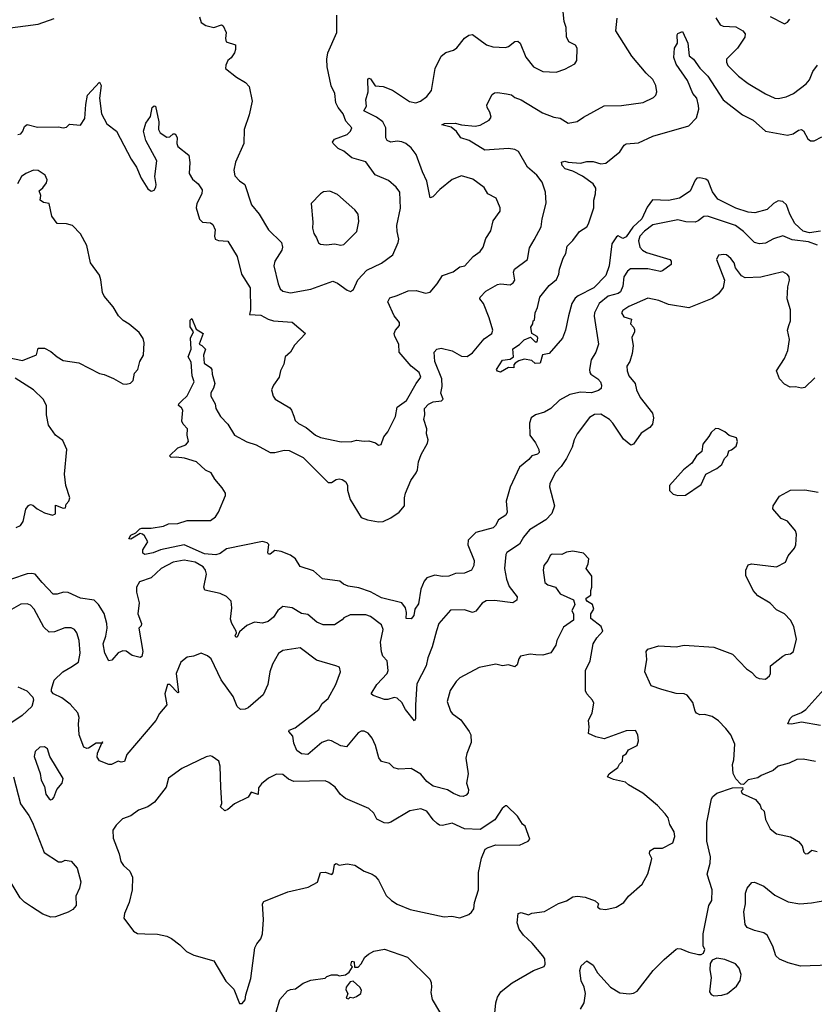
# Model space of a CAD drawing. Extents: x 2293878 to 2522763, y 823964 to 1006972.
# Tile 182 of 256: x 2359807 to 2364876, y 945625 to 951906. Entities that reach past the tile are written whole.
import ezdxf

# ---------------------------------------------------------------- set-up
doc = ezdxf.new("R2010")
doc.units = 0

msp = doc.modelspace()

# ---------------------------------------------------------------- linework, layer by layer
at = {"layer": '0CON20XD'}
for points in [[(2359715, 951848.8), (2359925, 951876.2), (2360025.9, 951914.1)], [(2359795, 951173.3), (2359813, 951177), (2359826.1, 951193.9), (2359837.5, 951225), (2359855, 951236.2), (2359920.3, 951220.3), (2360055, 951222.5), (2360085, 951216.2), (2360105, 951221.2), (2360125, 951238.8), (2360195, 951234), (2360222.9, 951275), (2360228.5, 951365), (2360239.4, 951425), (2360315, 951507.5), (2360326, 951485), (2360315.8, 951405), (2360328, 951305), (2360362.1, 951242.1), (2360423.8, 951195), (2360518.6, 951015), (2360551.4, 950965), (2360581.9, 950895), (2360625, 950826), (2360645, 950812), (2360655, 950813.3), (2360665, 950817.5), (2360675, 950837.5), (2360677.5, 950855), (2360667.8, 950905), (2360681.1, 951005), (2360611.5, 951135), (2360595.6, 951195), (2360610.5, 951245), (2360641.2, 951288.8), (2360650.8, 951345), (2360665, 951356.2), (2360673.3, 951353.3), (2360694.3, 951255), (2360692.5, 951205), (2360702, 951185), (2360745, 951156.2), (2360765, 951158.8), (2360785, 951176.7), (2360798.3, 951178.3), (2360811.2, 951155), (2360810, 951115), (2360816.2, 951096.2), (2360885, 951042.5), (2360891.1, 950995), (2360888, 950925), (2360908.1, 950888.1), (2360945, 950859.2), (2360971.1, 950821.1), (2360967.8, 950795), (2360936.8, 950733.2), (2360932.2, 950705), (2360953.3, 950633.3), (2360973.8, 950613.8), (2361025, 950609.4), (2361039.8, 950599.8), (2361054.3, 950565), (2361048.8, 950525), (2361053.8, 950505), (2361075, 950496.2), (2361135, 950493.8), (2361193.1, 950395), (2361222.3, 950282.3), (2361277.1, 950195), (2361279.2, 950055), (2361272.5, 950025), (2361345, 950020.6), (2361391.2, 949995), (2361425, 949984.5), (2361545.7, 949975.7), (2361630, 949905), (2361560.9, 949829.1), (2361535.4, 949784.6), (2361500, 949755), (2361492.3, 949707.7), (2361471.4, 949665), (2361462.9, 949625), (2361425.6, 949574.4), (2361414, 949545), (2361424.2, 949505), (2361435.7, 949485), (2361529.2, 949429.2), (2361541.5, 949415), (2361555, 949377.5), (2361565, 949350), (2361585, 949330.6), (2361633.8, 949303.8), (2361694, 949255), (2361725, 949240.6), (2361857.7, 949212.3), (2361925.9, 949214.1), (2361955, 949223.3), (2362005, 949216.7), (2362035, 949220), (2362077, 949207), (2362095, 949192.5), (2362113, 949197), (2362130, 949245), (2362155, 949277.5), (2362204.4, 949375), (2362215.4, 949434.6), (2362274, 949476), (2362335.9, 949584.1), (2362366.7, 949625), (2362355, 949655.6), (2362304.2, 949695), (2362226.7, 949785), (2362226.4, 949835), (2362200.4, 949885), (2362196.7, 949905), (2362205, 949926.2), (2362230, 949955), (2362228.8, 949975), (2362195, 950016.7), (2362155.8, 950105), (2362168.1, 950131.9), (2362215, 950145.5), (2362285, 950175.6), (2362335, 950177.8), (2362395, 950161.1), (2362425, 950167.5), (2362469.6, 950220.4), (2362505, 950274.4), (2362572.2, 950297.8), (2362615, 950330), (2362646, 950335), (2362700, 950395), (2362743.6, 950426.4), (2362764.3, 950455), (2362779.7, 950510.3), (2362811.7, 950558.3), (2362828.3, 950621.7), (2362872, 950685), (2362872.5, 950705), (2362846.5, 950766.5), (2362794, 950795), (2362769.2, 950835), (2362698, 950888), (2362625, 950910), (2362565, 950886.9), (2362486.6, 950823.4), (2362442, 950775), (2362425, 950768.8), (2362403.6, 950875), (2362377.5, 950935), (2362337.1, 951045), (2362305, 951088.1), (2362270, 951115), (2362245, 951125.6), (2362215, 951130.5), (2362175, 951124.3), (2362151.2, 951135), (2362141.8, 951151.8), (2362142.5, 951215), (2362124.1, 951254.1), (2362083.1, 951285), (2362002.5, 951325), (2362018.9, 951355), (2362014.5, 951395), (2362030.6, 951445), (2362027.5, 951525), (2362035, 951532.5), (2362045, 951527.5), (2362075, 951483.8), (2362125, 951478.8), (2362185, 951455.7), (2362293.4, 951383.4), (2362333.6, 951376.4), (2362363.8, 951385), (2362404.2, 951415), (2362434.3, 951455), (2362458, 951595), (2362496.4, 951673.6), (2362525, 951697.1), (2362575, 951712.2), (2362595, 951725.6), (2362645, 951787.1), (2362672.2, 951807.8), (2362695, 951810.8), (2362785, 951744.4), (2362825, 951731.9), (2362905, 951727.8), (2362925, 951735.6), (2362965, 951766), (2362985, 951768.8), (2362998.6, 951755), (2363035, 951667.1), (2363084.4, 951605), (2363145, 951574.4), (2363228.5, 951571.5), (2363285, 951590.6), (2363348.8, 951625), (2363361.2, 951645), (2363363.8, 951725), (2363352.3, 951742.3), (2363310, 951765), (2363295.7, 951795.7), (2363293.1, 951855), (2363280.4, 951895), (2363274.4, 951955)], [(2361970.6, 948280.6), (2361902.6, 948292.6), (2361873.3, 948305), (2361850, 948325), (2361738.3, 948338.3), (2361680.7, 948390.7), (2361595, 948416.7), (2361565.6, 948465.6), (2361535, 948490), (2361475, 948512.5), (2361435, 948519.2), (2361405, 948496.2), (2361395, 948496.7), (2361388.8, 948505), (2361397.1, 948557.1), (2361385, 948568), (2361356.6, 948576.6), (2361125, 948529.4), (2361085, 948500), (2361057.7, 948492.3), (2360985, 948499.2), (2360855, 948555.4), (2360706, 948524), (2360658, 948505), (2360604.5, 948494.5), (2360591.9, 948501.9), (2360592.5, 948525), (2360623.3, 948575), (2360603.6, 948613.6), (2360590, 948625), (2360575, 948627.5), (2360515, 948592.5), (2360503.6, 948593.6), (2360515, 948616.7), (2360548.3, 948631.7), (2360572.7, 948657.3), (2360585, 948661.2), (2360645, 948663.3), (2360725, 948676), (2360755, 948689.2), (2360815, 948692.5), (2360875, 948711.4), (2361025, 948710.8), (2361055, 948733.8), (2361075, 948763.3), (2361119.7, 948870.3), (2361120, 948885), (2361099.4, 948919.4), (2361051.4, 948975), (2361027.5, 949015), (2360992, 949032), (2360935.6, 949085.6), (2360857.8, 949107.8), (2360805, 949116), (2360773.9, 949113.9), (2360763.3, 949123.3), (2360816.2, 949175), (2360865.6, 949194.4), (2360883.3, 949215), (2360874.2, 949255), (2360878, 949295), (2360849.2, 949325), (2360841.9, 949345), (2360846.9, 949415), (2360839.5, 949429.5), (2360819.1, 949445), (2360821.1, 949455), (2360838, 949472), (2360875, 949506), (2360918.8, 949595), (2360906.2, 949635), (2360901.2, 949721.2), (2360880.6, 949755), (2360900, 949805), (2360895.8, 949875), (2360916.2, 949915), (2360894.3, 949945.7), (2360895, 949990), (2360905, 950000), (2360932.7, 949932.7), (2360977.5, 949905), (2360952.5, 949835), (2360968.3, 949828.3), (2360992.5, 949805), (2360980, 949765), (2360984.3, 949714.3), (2361025, 949687.5), (2361033.3, 949675), (2361033.9, 949643.9), (2361051.2, 949585), (2361043.3, 949555), (2361026.7, 949525), (2361026.2, 949505), (2361054, 949455), (2361058.8, 949425), (2361088, 949375), (2361133.8, 949325), (2361176.1, 949256.1), (2361255, 949212), (2361315, 949193.8), (2361405.5, 949145.5), (2361435, 949144.4), (2361495, 949160), (2361525, 949157.8), (2361615, 949112.9), (2361774.5, 948954.5), (2361795, 948954.2), (2361825, 948973.3), (2361845, 948976), (2361865, 948972), (2361887, 948957), (2361897.5, 948935), (2361898.5, 948905), (2361914.5, 948845), (2361985, 948731.1), (2362025, 948715.4), (2362096.6, 948703.4), (2362125, 948704.4), (2362175, 948728.9), (2362228.6, 948765), (2362260.9, 948805), (2362261.5, 948855), (2362268.4, 948885), (2362302.8, 948967.2), (2362337.1, 949015), (2362345.6, 949035), (2362350, 949085), (2362367.2, 949132.8), (2362409.2, 949205), (2362412, 949225), (2362403, 949263), (2362403.1, 949295), (2362384.3, 949355), (2362391.4, 949385), (2362389.4, 949425), (2362415, 949452.9), (2362445, 949468.1), (2362497.5, 949475), (2362509.2, 949485), (2362494.4, 949524.4), (2362501.1, 949565), (2362500.3, 949615), (2362454.5, 949725), (2362450, 949785), (2362467.5, 949805), (2362495, 949810), (2362565, 949792.7), (2362625, 949759.4), (2362662.4, 949757.6), (2362695, 949780.8), (2362769, 949871), (2362818.5, 949905), (2362825.5, 949925), (2362802.7, 950005), (2362765.6, 950095.6), (2362742.5, 950125), (2362743.3, 950135), (2362780, 950175), (2362855, 950217.5), (2362875, 950220.8), (2362935, 950213.8), (2362955, 950227.5), (2362966.2, 950245), (2362958, 950295), (2362962.5, 950315), (2363045.8, 950375), (2363059.7, 950450.3), (2363089.4, 950500.6), (2363132.5, 950585), (2363138.9, 950635), (2363165.8, 950735), (2363161.9, 950805), (2363138.9, 950868.9), (2363105.7, 950915), (2363046.5, 950965), (2362988.6, 951065), (2362965, 951078.2), (2362925, 951083.1), (2362775, 951072.9), (2362675, 951135.5), (2362621.9, 951151.9), (2362593.2, 951193.2), (2362560, 951220), (2362500, 951235), (2362517, 951243), (2362584.5, 951245.5), (2362624.6, 951234.6), (2362712.7, 951227.3), (2362745, 951233.1), (2362801.2, 951265), (2362813.8, 951285), (2362805.8, 951315), (2362788, 951345), (2362786.4, 951363.6), (2362821.2, 951428.8), (2362835, 951438.8), (2362855, 951440.8), (2362912.3, 951432.3), (2362945, 951426.2), (2362965, 951409.2), (2363005, 951394.4), (2363142.6, 951312.6), (2363215, 951283.5), (2363255, 951277.5), (2363305, 951245.8), (2363363.9, 951256.1), (2363402.5, 951285), (2363535, 951355.6), (2363645, 951357.5), (2363785, 951376.7), (2363850.6, 951409.4), (2363866, 951425), (2363870.8, 951445), (2363864.3, 951485), (2363845.7, 951525), (2363804, 951564), (2363712.7, 951672.7), (2363609.2, 951835), (2363618.8, 951915)], [(2360954, 951925), (2360965, 951887.5), (2360995, 951868.8), (2361045, 951856.7), (2361095, 951872.5), (2361105, 951867.5), (2361123.8, 951825), (2361118.8, 951785), (2361123.3, 951765), (2361182.5, 951745), (2361183.3, 951715), (2361176.7, 951695), (2361155, 951662.5), (2361134.3, 951645.7), (2361120.8, 951615), (2361120, 951595), (2361189.5, 951539.5), (2361247.5, 951505), (2361270.5, 951480.5), (2361290, 951385), (2361270.7, 951299.3), (2361239.4, 951205), (2361235.6, 951115), (2361183.3, 950996.7), (2361172.5, 950945), (2361178.8, 950908.8), (2361208.3, 950878.3), (2361242.5, 950855), (2361286, 950725), (2361335.4, 950665.4), (2361394.4, 950565), (2361477.8, 950485), (2361483.3, 950455), (2361480, 950435), (2361433.6, 950365), (2361427.5, 950335), (2361455, 950220), (2361469.3, 950189.3), (2361484.5, 950174.5), (2361535, 950163.9), (2361665, 950186.2), (2361805, 950237.5), (2361835, 950224.2), (2361895, 950180), (2361918.1, 950171.9), (2361935.5, 950184.5), (2361963.2, 950246.8), (2362021.1, 950308.9), (2362115, 950353.1), (2362186.7, 950405), (2362222, 950485), (2362225.8, 950505), (2362214.3, 950554.3), (2362213.4, 950593.4), (2362236.3, 950703.7), (2362232.9, 950805), (2362207.9, 950837.9), (2362159.8, 950879.8), (2362075, 950916.9), (2362015, 950999.4), (2361925, 951025.4), (2361875, 951066.7), (2361838, 951085), (2361806.7, 951115), (2361803.3, 951125), (2361815, 951143.3), (2361895, 951173.8), (2361918, 951195), (2361926, 951215), (2361888.3, 951258.3), (2361870, 951305), (2361837.5, 951345), (2361822.9, 951375), (2361817.8, 951435), (2361793.7, 951483.7), (2361767.9, 951605), (2361765.5, 951654.5), (2361773.5, 951695), (2361829.6, 951825), (2361829.6, 951935)], [(2364247, 951917), (2364275, 951872.5), (2364294.1, 951864.1), (2364375, 951860.6), (2364419.2, 951835), (2364435.7, 951815), (2364432.9, 951795), (2364385, 951724), (2364315.8, 951655), (2364315.7, 951635), (2364325, 951614), (2364392.5, 951545), (2364455, 951499.4), (2364565, 951433.5), (2364624.1, 951405.9), (2364645, 951402.5), (2364696.6, 951413.4), (2364742.5, 951435), (2364825, 951495.7), (2364845, 951522.5), (2364867.5, 951575), (2364897.1, 951615)], [(2364595, 951925.7), (2364685, 951880), (2364705, 951890), (2364720.5, 951909.5)], [(2364915, 950557.8), (2364845, 950546.4), (2364805, 950557.4), (2364752.4, 950605), (2364719, 950665), (2364698.9, 950725), (2364675, 950746.4), (2364645, 950750.5), (2364615, 950732.9), (2364575, 950694.4), (2364495.8, 950674.2), (2364455, 950678.4), (2364375, 950702.6), (2364260.6, 950760.6), (2364226.8, 950806.8), (2364198.6, 950878.6), (2364185, 950889), (2364145, 950898), (2364126.2, 950893.8), (2364115, 950882.2), (2364085, 950811.5), (2364015, 950767.3), (2363945, 950752.7), (2363844, 950756), (2363809.1, 950710.9), (2363775.3, 950635), (2363718.3, 950581.7), (2363675, 950521.4), (2363655, 950510), (2363625, 950527.5), (2363615, 950520), (2363584, 950475), (2363567.5, 950335), (2363546.4, 950275), (2363469.5, 950195), (2363368.8, 950145), (2363351.1, 950128.9), (2363328.6, 950095), (2363306.8, 950016.8), (2363288.8, 949925), (2363270, 949875), (2363185, 949776.7), (2363141.7, 949768.3), (2363127.5, 949715), (2363095, 949712.5), (2363075, 949732.5), (2363025, 949740), (2362990.5, 949729.5), (2362967.5, 949715), (2362960, 949705), (2362960, 949685), (2362925, 949686.2), (2362875, 949656.7), (2362854, 949664), (2362847.5, 949675), (2362886.4, 949733.6), (2362935, 949740), (2362957.5, 949755), (2362953, 949807), (2362995.5, 949834.5), (2363025, 949864), (2363065, 949880), (2363095, 949850), (2363108.3, 949851.7), (2363112.5, 949875), (2363107.5, 949885), (2363073.3, 949903.3), (2363067.5, 949945), (2363080, 949965), (2363082.5, 949985), (2363090, 949990), (2363094.3, 950035), (2363109.7, 950070.3), (2363124.4, 950135), (2363185, 950210.8), (2363232.1, 950247.9), (2363247, 950283), (2363250.8, 950315), (2363273.1, 950385), (2363290, 950415), (2363298.3, 950461.7), (2363335, 950496.2), (2363378, 950555), (2363424.6, 950585.4), (2363435.9, 950604.1), (2363469.1, 950705), (2363469.2, 950755), (2363480.8, 950795), (2363481.7, 950831.7), (2363465, 950859.6), (2363398.1, 950908.1), (2363335, 950940), (2363287.5, 950955), (2363267.5, 950975), (2363264.1, 950995.9), (2363285, 951003.3), (2363305, 950996), (2363385, 950990), (2363425, 951001.2), (2363465, 951000.8), (2363515, 950985.8), (2363545, 950991.4), (2363635, 951061.9), (2363662.9, 951105), (2363675, 951114.3), (2363755, 951119.5), (2363846.2, 951163.8), (2364075, 951228), (2364125, 951279.2), (2364140, 951335), (2364138.1, 951358.1), (2364127.5, 951405), (2364100.7, 951435), (2364067.9, 951517.9), (2363995, 951621.9), (2363979.5, 951665), (2363984.6, 951725), (2364002.5, 951755), (2364001.7, 951808.3), (2364005, 951817.5), (2364035, 951830), (2364069.4, 951755), (2364076.7, 951675), (2364105, 951654), (2364145, 951596.7), (2364196.4, 951546.4), (2364293.7, 951393.7), (2364418.3, 951298.3), (2364486, 951265), (2364565, 951195.7), (2364705, 951169.4), (2364741.7, 951178.3), (2364775, 951201.9), (2364795, 951206.2), (2364806.6, 951196.6), (2364834.4, 951145), (2364852.5, 951132.5), (2364875, 951133.3), (2364925, 951158.5)], [(2359722.2, 949752.2), (2359825, 949730.8), (2359913, 949767), (2359925, 949810), (2359965, 949810), (2360005, 949790), (2360045, 949755.7), (2360085, 949731.4), (2360185, 949716.2), (2360315, 949648), (2360345, 949642), (2360405, 949616.2), (2360465, 949582.5), (2360485, 949580), (2360513.6, 949586.4), (2360530, 949605), (2360538.3, 949651.7), (2360560, 949675), (2360574, 949725), (2360596, 949765), (2360600.8, 949845), (2360595, 949872.5), (2360569.8, 949909.8), (2360505, 949964.5), (2360467.2, 949987.2), (2360437.6, 950017.6), (2360402.7, 950075), (2360345, 950141.9), (2360334.6, 950165), (2360325.4, 950245.4), (2360315, 950277.1), (2360257.8, 950355), (2360235.6, 950465), (2360195, 950539.2), (2360142.6, 950592.6), (2360105, 950604.4), (2360045, 950606.7), (2360012.4, 950652.4), (2359995, 950733.8), (2359959.5, 950739.5), (2359937.5, 950755), (2359942.5, 950785), (2359930, 950815), (2359955, 950832.5), (2359977.5, 950865), (2359982.5, 950885), (2359970, 950915), (2359925, 950944.4), (2359895, 950946.4), (2359845, 950924.6), (2359818.6, 950905), (2359792.2, 950857.8)], [(2361855, 950468), (2361875, 950471.2), (2361957.5, 950555), (2361971.2, 950618.8), (2361965.7, 950665), (2361945, 950692), (2361835, 950791.2), (2361785, 950811.2), (2361745, 950806.7), (2361726.7, 950795), (2361667, 950733), (2361677.1, 950615), (2361674.4, 950575), (2361682.4, 950542.4), (2361701.2, 950515), (2361713.1, 950483.1), (2361725, 950474), (2361765, 950468.6), (2361815, 950475.6), (2361855, 950468)], [(2364896.5, 950466.5), (2364837.9, 950487.9), (2364735, 950501.8), (2364675, 950527.8), (2364615, 950508.9), (2364565, 950481.1), (2364526.7, 950476.7), (2364493.6, 950483.6), (2364423.6, 950553.6), (2364372.2, 950592.2), (2364195, 950651.5), (2364170.2, 950649.8), (2364135, 950622.2), (2364115, 950614.5), (2364056.4, 950616.4), (2364005, 950630), (2363845, 950597.7), (2363792.3, 950557.7), (2363763.3, 950525), (2363753.6, 950495), (2363763.5, 950455), (2363780.9, 950435), (2363805, 950421.2), (2363953.3, 950375), (2363963.8, 950365), (2363963.8, 950345), (2363907.1, 950302.9), (2363895, 950300), (2363815, 950315.9), (2363703.3, 950316.7), (2363685, 950301.8), (2363661.2, 950265), (2363653.5, 950205), (2363640.4, 950169.6), (2363625, 950159.1), (2363561.7, 950141.7), (2363504.3, 950095.7), (2363473.2, 950035), (2363471.8, 950015), (2363500, 949835), (2363482.7, 949785), (2363453.1, 949735), (2363441.8, 949675), (2363443.1, 949655), (2363450.8, 949645), (2363495, 949614.2), (2363512, 949595), (2363518, 949575), (2363515.8, 949554.2), (2363498.8, 949541.2), (2363455, 949526.5), (2363385, 949530), (2363315.9, 949514.1), (2363250.9, 949479.1), (2363194.6, 949425.4), (2363155, 949402.2), (2363097.5, 949385), (2363070, 949365), (2363058.3, 949331.7), (2363060.8, 949255), (2363097.5, 949207.5), (2363119.4, 949165), (2363121.2, 949145), (2363110, 949135), (2363075, 949124), (2363055, 949099.4), (2362995, 949052.2), (2362936.2, 948923.8), (2362909.4, 948835), (2362915.7, 948765), (2362907.5, 948745), (2362861.2, 948715), (2362841.7, 948678.3), (2362827.5, 948665), (2362716.2, 948635), (2362667.5, 948585), (2362665.6, 948555), (2362707.1, 948455), (2362704.4, 948425), (2362690, 948395), (2362645.4, 948374.6), (2362586.8, 948373.2), (2362543.8, 948356.2), (2362505, 948353.8), (2362455, 948361.8), (2362404.4, 948345), (2362386.4, 948325), (2362365, 948274), (2362350.7, 948179.3), (2362328.2, 948145), (2362320.4, 948105), (2362305, 948084.5), (2362273.3, 948085), (2362274.2, 948125), (2362267.5, 948155), (2362244.2, 948185), (2362115, 948217.4), (2362045, 948255.9), (2361970.6, 948280.6)], [(2364878.5, 949621.5), (2364815, 949560.6), (2364795, 949555.5), (2364755, 949564.5), (2364722.4, 949562.4), (2364685, 949580.5), (2364653.8, 949615), (2364634.4, 949665), (2364685, 949743.8), (2364706.7, 949795), (2364718.6, 949865), (2364705.7, 949925), (2364714.4, 949955.6), (2364724.3, 949985), (2364724.4, 950055), (2364703.5, 950125), (2364707.4, 950202.6), (2364718.5, 950245), (2364715.6, 950265), (2364705, 950280), (2364675, 950298), (2364535, 950264.2), (2364435, 950260), (2364412.4, 950272.4), (2364373.2, 950323.2), (2364364, 950355), (2364343.2, 950383.2), (2364316.7, 950405), (2364298.3, 950408.3), (2364265, 950403.8), (2364252.5, 950375), (2364303.1, 950245), (2364293.5, 950196.5), (2364265, 950157.1), (2364225, 950126.9), (2364075, 950068), (2363945, 950090), (2363885, 950114.5), (2363815, 950128.9), (2363693.6, 950076.4), (2363655, 950050), (2363645.7, 950035), (2363661.3, 950011.3), (2363710, 949995), (2363703.3, 949965), (2363723.3, 949945), (2363728.8, 949928.8), (2363728.8, 949915), (2363710.9, 949879.1), (2363719.5, 949825), (2363713.4, 949776.6), (2363699.2, 949725), (2363680.8, 949695), (2363681.5, 949665), (2363693.1, 949635), (2363732.2, 949585), (2363741.4, 949545), (2363765, 949496.7), (2363843.3, 949395), (2363850, 949365), (2363844.2, 949325), (2363827.5, 949305), (2363771.7, 949268.3), (2363722, 949198), (2363705, 949192), (2363659.5, 949229.5), (2363591.4, 949331.4), (2363569.2, 949355), (2363515, 949390), (2363473, 949387), (2363442, 949368), (2363363.1, 949265), (2363343.1, 949225), (2363332, 949178), (2363295, 949106.9), (2363261.8, 949055), (2363223.1, 949015), (2363188, 948945), (2363186, 948925), (2363219.5, 948805), (2363202.5, 948755), (2363164.2, 948715.8), (2363058.8, 948651.2), (2363020.5, 948605), (2362995, 948560.8), (2362915, 948506.7), (2362908, 948495), (2362900.6, 948405), (2362913, 948337), (2362930.2, 948290.2), (2362980.6, 948225), (2362978, 948202), (2362953.4, 948186.6), (2362835, 948200), (2362782.1, 948197.9), (2362756.2, 948183.8), (2362716.3, 948133.7), (2362695, 948124.5), (2362645, 948141.9), (2362555, 948138.8), (2362481.2, 948055), (2362465, 948007.5), (2362438.5, 947905), (2362409.5, 947835), (2362399.2, 947785), (2362340.4, 947669.6), (2362330.9, 947535), (2362331.2, 947445), (2362325, 947433.3), (2362268.5, 947505), (2362245, 947550.8), (2362215, 947578.6), (2362195, 947582.9), (2362155, 947570), (2362135, 947570), (2362062.5, 947595), (2362050, 947605), (2362085.7, 947665), (2362150, 947735), (2362157.9, 947755), (2362150.6, 947815), (2362124.3, 947845), (2362114.3, 947874.3), (2362108.9, 947935), (2362124.5, 948015), (2362115.3, 948045.3), (2362045, 948098.9), (2362015, 948110.4), (2361915, 948110), (2361875, 948090.8)], [(2359785, 948666.7), (2359811.1, 948678.9), (2359828.2, 948705), (2359846.6, 948783.4), (2359863.4, 948806.6), (2359875, 948812.5), (2359889.5, 948809.5), (2359918.8, 948785), (2359965, 948760.6), (2360015, 948745.6), (2360035.5, 948754.5), (2360035, 948809.2), (2360085, 948788.8), (2360098, 948792), (2360103.8, 948815), (2360120, 948835), (2360126.7, 948855), (2360102, 948935), (2360092.7, 949007.3), (2360107.5, 949165), (2360081.7, 949221.7), (2360035, 949255.8), (2359989.7, 949319.7), (2359976.9, 949385), (2359977.1, 949445), (2359956.9, 949485), (2359895, 949544.4), (2359778.3, 949618.3)], [(2364005, 948870), (2364055, 948872.5), (2364155, 948940), (2364185, 949007.5), (2364255, 949042.5), (2364285, 949067.5), (2364303.9, 949106.1), (2364322.5, 949125), (2364330, 949155), (2364348.3, 949161.7), (2364377.5, 949185), (2364386.7, 949215), (2364379.3, 949239.3), (2364333, 949253), (2364306.1, 949276.1), (2364266.4, 949296.4), (2364245, 949297.5), (2364217, 949273), (2364203.6, 949246.4), (2364165, 949197.5), (2364158.8, 949151.2), (2364125, 949123.3), (2364095, 949077.5), (2364042.5, 949035), (2363952.5, 948935), (2363953, 948903), (2363975, 948880), (2364005, 948870)], [(2364883, 947173), (2364805, 947188.8), (2364765, 947187.5), (2364715, 947163.8), (2364646.4, 947143.6), (2364613.6, 947116.4), (2364536.4, 947083.6), (2364515, 947068.8), (2364455, 947056), (2364425, 947027.5), (2364408.3, 947028.3), (2364375, 947062.5), (2364357.7, 947097.7), (2364353.8, 947155), (2364362, 947185), (2364368.9, 947285), (2364343.3, 947345), (2364311.9, 947385), (2364264, 947434), (2364225, 947461.5), (2364175, 947474.4), (2364145, 947470.8), (2364125, 947481.2), (2364115.7, 947495.7), (2364101.2, 947551.2), (2364065, 947597.5), (2364045, 947605.6), (2363995, 947606.9), (2363903.3, 947633.3), (2363835, 947656.2), (2363795.8, 947745), (2363806.7, 947825), (2363804.1, 947875.9), (2363815, 947890), (2363885, 947912), (2363995, 947904.3), (2364045, 947915.6), (2364235, 947902.9), (2364355, 947859.2), (2364443.8, 947765), (2364475, 947743.3), (2364505, 947711.2), (2364525, 947703.3), (2364565, 947700), (2364590, 947720), (2364596.7, 947735), (2364597.5, 947785), (2364675, 947846), (2364695, 947856), (2364725, 947860), (2364742.5, 947875), (2364763.3, 947955), (2364745.8, 948035), (2364725, 948076.2), (2364685.6, 948115.6), (2364635, 948140.8), (2364595, 948184.2), (2364515, 948230.8), (2364485.7, 948265), (2364439.3, 948359.3), (2364440, 948395), (2364455, 948429.2), (2364475, 948435.6), (2364635.4, 948414.6), (2364692, 948445), (2364709.2, 948485), (2364749.2, 948535), (2364757.5, 948555), (2364763.1, 948625), (2364756, 948646), (2364705, 948706.2), (2364665, 948723.8), (2364611.1, 948785), (2364613.5, 948805), (2364655, 948866.7), (2364725, 948905.4), (2364815, 948906.4), (2364901.1, 948891.1)], [(2362834.5, 945525), (2362843.5, 945635), (2362855, 945670), (2362875.7, 945704.3), (2362888.8, 945715), (2362948.5, 945761.5), (2363085, 945841.2), (2363153.6, 945866.4), (2363160, 945880), (2363156.7, 945915), (2363145, 945933.3), (2363077.1, 946015), (2363021.1, 946065), (2362992.2, 946105), (2362980, 946145), (2362987.5, 946205), (2363005, 946210), (2363053.3, 946196.7), (2363073.9, 946206.1), (2363155, 946216.9), (2363245, 946268.6), (2363295, 946285.8), (2363335, 946310), (2363365, 946315.7), (2363415, 946308.6), (2363477.5, 946285), (2363500, 946265), (2363492.5, 946245), (2363510, 946235), (2363545, 946228.8), (2363612.5, 946245), (2363660, 946275), (2363690, 946315), (2363778.1, 946391.9), (2363813.2, 946456.8), (2363834.2, 946535), (2363838.6, 946555), (2363824.2, 946585), (2363826, 946605), (2363855, 946620.8), (2363908.3, 946621.7), (2363973.3, 946655), (2363986.7, 946695), (2363981.2, 946725), (2363955, 946772.5), (2363944, 946815), (2363925, 946840), (2363875, 946893.3), (2363781.7, 946971.7), (2363690, 947025), (2363671.7, 947041.7), (2363595, 947058.8), (2363557.5, 947075), (2363566.7, 947095), (2363622.5, 947135), (2363633.6, 947156.4), (2363652.5, 947175), (2363655, 947210), (2363676.4, 947223.6), (2363690.7, 947249.3), (2363745, 947276.7), (2363754.2, 947305), (2363750, 947345), (2363735, 947372.5), (2363675, 947370), (2363535, 947318), (2363481.7, 947331.7), (2363435, 947352.5), (2363440, 947395), (2363436, 947435), (2363458.6, 947485), (2363468.6, 947545), (2363462, 947565), (2363425.7, 947605.7), (2363416, 947625), (2363416.9, 947696.9), (2363415.8, 947754.2), (2363445.7, 947815), (2363466, 947925), (2363487.7, 947962.3), (2363527.5, 948005), (2363515.9, 948035.9), (2363450, 948085), (2363450, 948115), (2363470, 948145), (2363460, 948175), (2363430, 948195), (2363420, 948205), (2363420, 948215), (2363450, 948235), (2363450, 948265), (2363457.5, 948285), (2363457.5, 948355), (2363420, 948405), (2363432.5, 948435), (2363437, 948467), (2363402.5, 948502.5), (2363335.9, 948515.9), (2363295, 948508.5), (2363265, 948494.4), (2363203.8, 948496.2), (2363191.7, 948488.3), (2363176.7, 948455), (2363150, 948425), (2363145.8, 948395), (2363156.2, 948315), (2363175, 948300), (2363225.8, 948285.8), (2363255, 948243.3), (2363340, 948205), (2363347.5, 948175), (2363330, 948135), (2363340, 948115), (2363340, 948075), (2363275, 948030), (2363233.8, 947945), (2363226.7, 947915), (2363195, 947867.5), (2363145, 947852.5), (2363100, 947855), (2363062.3, 947857.7), (2363002.5, 947845), (2362991.2, 947828.8), (2362980, 947790), (2362965, 947776.7), (2362925, 947790), (2362886.1, 947783.9), (2362845, 947794), (2362737, 947773), (2362615, 947708.6), (2362590.6, 947685), (2362553.2, 947626.8), (2362534.2, 947555.8), (2362554.4, 947494.4), (2362565, 947480), (2362620.3, 947440.3), (2362675, 947366), (2362684.5, 947344.5), (2362686.7, 947295), (2362658.5, 947225), (2362653.1, 947195), (2362667.8, 947095), (2362656.9, 947035), (2362670.8, 946995), (2362667.5, 946975), (2362655, 946958.8), (2362635, 946950), (2362615, 946953.5), (2362575, 946968.9), (2362535, 946993.5), (2362445, 947017.5), (2362405, 947046.9), (2362365, 947093.1), (2362305, 947128.9), (2362225, 947124.2), (2362194.3, 947134.3), (2362165, 947162), (2362115, 947174), (2362098, 947198), (2362077.5, 947275), (2362055, 947322), (2362029.2, 947355), (2362005, 947366.9), (2361985, 947366.7), (2361965, 947355.7), (2361892.5, 947267.5), (2361855, 947272.9), (2361795, 947305.8), (2361775, 947309.4), (2361734.3, 947295), (2361645, 947219.4), (2361605, 947223.1), (2361575.7, 947245), (2361555, 947290), (2361548.5, 947335), (2361524.2, 947365), (2361526.1, 947373.9), (2361565, 947388.1), (2361714.3, 947505), (2361735.4, 947544.6), (2361775, 947575.8), (2361822.5, 947665), (2361852.5, 947745), (2361846.7, 947775), (2361824.5, 947784.5), (2361699.8, 947819.8), (2361595, 947899.2), (2361485, 947882.5), (2361458.1, 947861.9), (2361419.5, 947795), (2361402.7, 947745), (2361390, 947665), (2361360.1, 947599.9), (2361265, 947515.4), (2361245, 947507.1), (2361215.6, 947505.6), (2361195, 947524.3), (2361168.2, 947588.2), (2361091.4, 947695), (2361028.9, 947828.9), (2361005, 947848.6), (2360964.2, 947865.8), (2360915, 947846), (2360875, 947839.2), (2360835, 947806.7), (2360804.5, 947735.5), (2360818.8, 947615), (2360815, 947612.9), (2360765, 947665.5), (2360748.8, 947665), (2360733.1, 947605), (2360746, 947535), (2360699.3, 947480.7), (2360676, 947435), (2360491.2, 947218.8), (2360475, 947173.3), (2360455, 947168.8), (2360433.9, 947176.1), (2360392.5, 947155), (2360375, 947153.8), (2360315, 947177.5), (2360300.7, 947200.7), (2360303.6, 947226.4), (2360330, 947290), (2360337.5, 947295), (2360335, 947300), (2360330, 947290), (2360295, 947290), (2360245, 947258.8), (2360235, 947256.2), (2360216.7, 947265), (2360187.1, 947345), (2360182.1, 947415), (2360186.9, 947455), (2360176.9, 947485), (2360129.3, 947539.3), (2360075, 947580), (2360022.5, 947605), (2360010, 947620), (2360008.8, 947635), (2360027.7, 947692.3), (2360081.2, 947745), (2360133.8, 947775), (2360181.7, 947808.3), (2360191.8, 947865), (2360186.8, 947945), (2360171.5, 947995), (2360156.6, 948016.6), (2360135, 948025.5), (2360095, 948026.7), (2360029.5, 948000.5), (2359995, 947998.5), (2359961.4, 948031.4), (2359899.5, 948145), (2359875, 948170.6), (2359855, 948180), (2359815, 948178.1), (2359755, 948143.1)], [(2361875, 948090.8), (2361863.5, 948076.5), (2361815, 948045.6), (2361743.7, 948046.3), (2361703.4, 948063.4), (2361645, 948111.8), (2361605, 948117.8), (2361544.5, 948154.5), (2361485, 948162.5), (2361453.1, 948136.9), (2361426.1, 948093.9), (2361392.1, 948067.9), (2361355, 948055.8), (2361305, 948062.9), (2361255, 948041.5), (2361210, 948000), (2361195, 947966.7), (2361185, 947966.7), (2361180.8, 947975), (2361190, 947995), (2361188, 948005), (2361159.1, 948055), (2361152.1, 948082.1), (2361161.1, 948155), (2361156, 948196), (2361126.7, 948226.7), (2361085, 948245.6), (2360987.1, 948267.1), (2360981.8, 948285), (2360998.4, 948368.4), (2360993.1, 948395), (2360977.3, 948415), (2360926.1, 948446.1), (2360855, 948458.7), (2360785, 948445.3), (2360710, 948405), (2360645, 948345.6), (2360570, 948320), (2360551.3, 948285), (2360551.4, 948255), (2360569.7, 948185), (2360560, 948115), (2360584.5, 948055), (2360580.8, 948039.2), (2360566.2, 948025), (2360592.5, 947875), (2360586.2, 947843.8), (2360575, 947836.7), (2360525, 947849.4), (2360485, 947876.7), (2360465, 947879.4), (2360435, 947867.5), (2360395, 947821.2), (2360375, 947816.7), (2360350, 947865), (2360340, 947925), (2360357.2, 947972.8), (2360365.4, 948025), (2360363.1, 948053.1), (2360345, 948118), (2360310, 948175), (2360282.1, 948202.1), (2360195, 948215.4), (2360115, 948252.9), (2360085.5, 948254.5), (2360045, 948240.6), (2360020.3, 948240.3), (2359950, 948315), (2359905, 948367.8), (2359885, 948373.6), (2359855, 948371.2), (2359755, 948337.3)], [(2359795, 947649.4), (2359852, 947625), (2359890, 947585), (2359894, 947565), (2359883.8, 947525), (2359822.8, 947467.2), (2359750.9, 947419.1)], [(2364915, 947402.7), (2364795, 947425.5), (2364731.4, 947411.4), (2364707.5, 947415), (2364722.4, 947447.6), (2364736.6, 947463.4), (2364795, 947486.7), (2364822.5, 947505), (2364937.1, 947632.9)], [(2360005, 946930), (2360015, 946932.9), (2360025.5, 946945), (2360044.7, 946995.3), (2360077.5, 947035), (2360084.3, 947065), (2360000, 947205), (2359984.1, 947254.1), (2359965, 947268), (2359935, 947266), (2359905, 947237.5), (2359900, 947205), (2359937.9, 947097.9), (2359943.3, 947055), (2359965.4, 947015.4), (2359974.4, 946965), (2359995, 946935.7), (2360005, 946930)], [(2361225, 945630), (2361245, 945652.5), (2361249.2, 945685), (2361281.4, 945788.6), (2361307.8, 945985), (2361318.9, 946011.1), (2361345, 946043.3), (2361355.6, 946075), (2361362.9, 946165), (2361356, 946265), (2361365, 946280), (2361516.8, 946343.2), (2361647.2, 946372.8), (2361706, 946405), (2361726.7, 946465), (2361755, 946468.1), (2361798, 946452), (2361806.1, 946463.9), (2361815, 946517.5), (2361825, 946522.5), (2361845, 946512.5), (2361895, 946521.2), (2361945, 946513.3), (2362004.3, 946474.3), (2362055.6, 946455.6), (2362075, 946442), (2362095, 946416.7), (2362145, 946320), (2362177.7, 946287.7), (2362215, 946264), (2362298.8, 946228.8), (2362515, 946182.5), (2362563.6, 946186.4), (2362615, 946177.5), (2362671.2, 946198.8), (2362688.3, 946211.7), (2362703.8, 946235), (2362708, 946275), (2362733.1, 946355), (2362734.2, 946465), (2362753, 946557), (2362775.9, 946614.1), (2362795, 946626.2), (2362845, 946642), (2362995, 946640), (2363050, 946665), (2363061.7, 946678.3), (2363030.5, 946760.5), (2363013.8, 946775), (2362982.5, 946825), (2362915, 946890), (2362905, 946890), (2362885, 946873.3), (2362838.3, 946801.7), (2362745, 946739.2), (2362645, 946743.5), (2362565, 946781.1), (2362505, 946765.4), (2362485, 946768.2), (2362469.4, 946779.4), (2362445, 946801.9), (2362405, 946857.8), (2362365, 946872.2), (2362295, 946859.1), (2362173.6, 946786.4), (2362155, 946780), (2362132.7, 946782.7), (2362086.1, 946806.1), (2362066, 946845), (2362034.1, 946874.1), (2361885, 946937.5), (2361853.6, 946963.6), (2361820.2, 947010.2), (2361779.7, 947039.7), (2361755, 947050), (2361555.5, 947045.5), (2361522, 947062), (2361485, 947091.2), (2361445, 947093.8), (2361395, 947068), (2361348.9, 947031.1), (2361330, 947005), (2361327.7, 946962.3), (2361282.5, 946977.5), (2361265, 946946.7), (2361176.4, 946903.6), (2361135, 946867.5), (2361115, 946860), (2361087.5, 946885), (2361096.7, 946905), (2361089.2, 947009.2), (2361085.8, 947145), (2361076.7, 947175), (2361035, 947206.7), (2361025, 947210), (2360996.1, 947203.9), (2360841.1, 947128.9), (2360755, 947067.5), (2360740.9, 947009.1), (2360666.2, 946915), (2360623.3, 946885), (2360565, 946862.5), (2360515, 946826.5), (2360462.6, 946807.4), (2360422.4, 946767.6), (2360401.5, 946735), (2360403.8, 946685), (2360440.3, 946585), (2360451.1, 946535), (2360469.5, 946509.5), (2360508.5, 946475), (2360526.8, 946435), (2360523.4, 946355), (2360505.5, 946275), (2360474.3, 946205), (2360471.4, 946175), (2360531.7, 946091.7), (2360557.3, 946077.3), (2360605, 946074.3), (2360685, 946073.3), (2360745, 946058.9), (2360775, 946044.4), (2360828, 946005), (2360871.1, 945961.1), (2360918.6, 945938.6), (2361045, 945902), (2361122.4, 945772.4), (2361172.1, 945722.1), (2361210, 945630), (2361225, 945630)], [(2359768.2, 947075), (2359812.8, 946902.8), (2359865, 946830), (2359889.2, 946785), (2359963.3, 946593.3), (2360055, 946533.3), (2360075, 946533.3), (2360096.4, 946543.6), (2360135, 946537.5), (2360173.6, 946493.6), (2360195.8, 946405.8), (2360188.8, 946365), (2360164, 946315), (2360166.7, 946255), (2360145, 946230), (2360115, 946212), (2360035, 946182), (2360005, 946181.2), (2359955, 946200), (2359882.5, 946247.5), (2359837.4, 946277.4), (2359810.6, 946305), (2359707.1, 946475)], [(2363384.4, 945595), (2363408.2, 945635), (2363416.4, 945695), (2363408.2, 945735), (2363389.1, 945775), (2363380.3, 945839.7), (2363389.5, 945870.5), (2363425, 945902), (2363465.6, 945875), (2363493.1, 945825), (2363576.2, 945735), (2363635, 945698.9), (2363697.6, 945692.4), (2363723.4, 945696.6), (2363745, 945709.2), (2363848.8, 945841.2), (2363918.8, 945911.2), (2363995, 945976.2), (2364005, 945981.2), (2364025, 945979.2), (2364075, 945957.5), (2364136.7, 945943.3), (2364155, 945942.5), (2364169.3, 945950.7), (2364177.5, 945975), (2364167, 945997), (2364166.4, 946073.6), (2364204, 946255), (2364222, 946288), (2364223.8, 946355), (2364192.5, 946455), (2364211.5, 946525), (2364212.9, 946565), (2364190.8, 946665), (2364189.3, 946785), (2364219.5, 946935), (2364228.9, 946951.1), (2364255, 946971.2), (2364355, 947006.7), (2364418.3, 947008.3), (2364420, 946995), (2364410, 946985), (2364415, 946970), (2364501.7, 946931.7), (2364530, 946895), (2364537.5, 946875), (2364556.1, 946856.1), (2364564.5, 946804.5), (2364595, 946743.8), (2364635, 946712), (2364725, 946693.3), (2364775, 946663.3), (2364798.8, 946635), (2364810, 946595), (2364820, 946585), (2364835, 946586.7), (2364860.7, 946609.3), (2364895, 946600)], [(2364975, 945875.6), (2364788.6, 945868.6), (2364709.8, 945889.8), (2364655, 945912.5), (2364631.5, 945935), (2364610.4, 945995), (2364575, 946066.2), (2364555, 946080.8), (2364495, 946095.6), (2364447.5, 946115), (2364434.2, 946134.2), (2364425.8, 946215), (2364437.5, 946265), (2364436.8, 946333.2), (2364447.5, 946365), (2364477.7, 946402.3), (2364495, 946404), (2364555, 946379.1), (2364625, 946321.9), (2364708.5, 946278.5), (2364783.6, 946266.4), (2364858.7, 946271.3), (2364955, 946289.2)], [(2361442.2, 945575), (2361465.6, 945655), (2361515, 945710), (2361535, 945720), (2361565.6, 945724.4), (2361615, 945760), (2361665, 945780), (2361755, 945792.5), (2361766.7, 945803.3), (2361795, 945812.5), (2361833, 945813), (2361845, 945807.5), (2361885, 945812.5), (2361909.3, 945830.7), (2361930, 945865), (2361920, 945875), (2361925, 945900), (2361940, 945895), (2361941.7, 945861.7), (2361965, 945862.5), (2361985, 945882.5), (2362007.5, 945925), (2362032.5, 945945), (2362065, 945963.3), (2362135, 945977.5), (2362280, 945925), (2362422.5, 945785), (2362432.5, 945765), (2362432.9, 945735), (2362430.3, 945700.3), (2362438.8, 945655), (2362525, 945510)], [(2364235, 945680), (2364285, 945683.3), (2364322.5, 945695), (2364379.7, 945740.3), (2364403.9, 945776.1), (2364408.8, 945815), (2364396.2, 945855), (2364372.3, 945882.3), (2364305, 945910), (2364255, 945920), (2364223.6, 945906.4), (2364211.2, 945885), (2364210, 945845), (2364218, 945795), (2364207.5, 945705), (2364217, 945687), (2364235, 945680)], [(2361905, 945660), (2361915, 945670), (2361935, 945666.7), (2361955.9, 945674.1), (2361982.5, 945695), (2361986.7, 945715), (2361977.5, 945735), (2361935, 945772.5), (2361915, 945767.5), (2361890, 945735), (2361888.3, 945718.3), (2361900, 945695), (2361890, 945665), (2361905, 945660)]]:
    msp.add_lwpolyline(points, dxfattribs=at)

doc.saveas('drawing.dxf')
